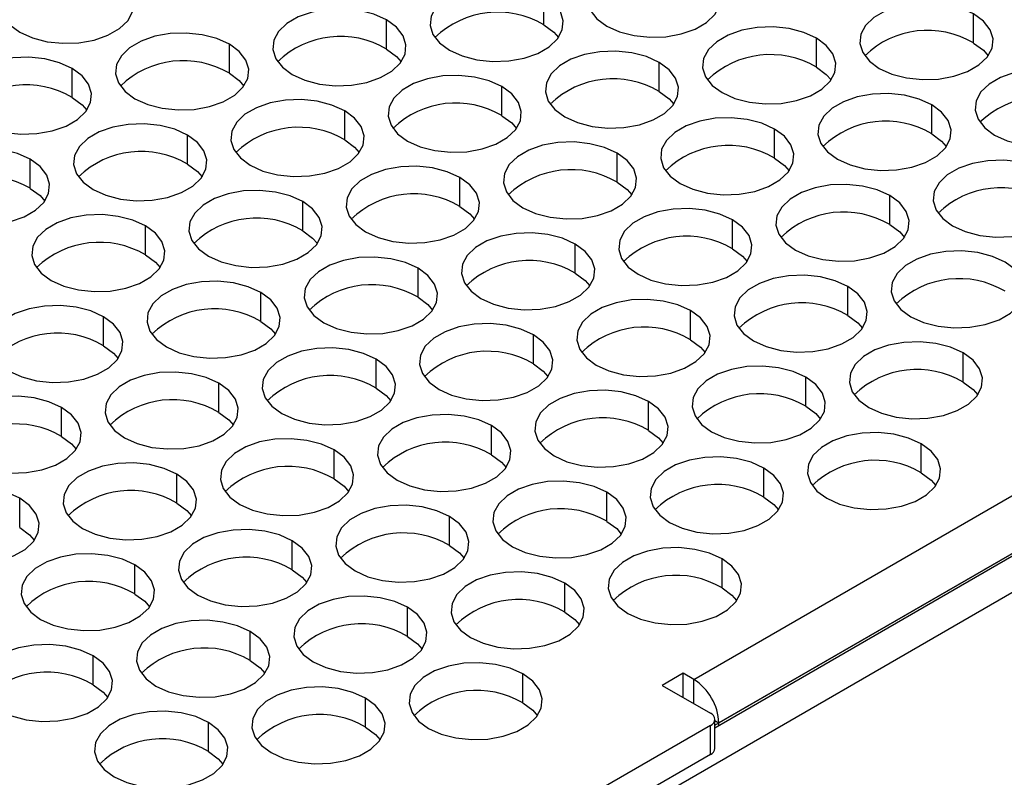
# Model space of a CAD drawing. Header units: millimetres. Extents: x 0 to 419, y 0 to 324.
# Tile 31 of 35: x 358 to 383, y 265 to 284. Entities that reach past the tile are written whole.
import ezdxf

# ---------------------------------------------------------------- set-up
doc = ezdxf.new("R2010")
doc.units = ezdxf.units.MM
doc.header["$LTSCALE"] = 1.5

msp = doc.modelspace()

# ---------------------------------------------------------------- linework, layer by layer
for p, q in [((375.413, 267.815), (405.588, 285.235)), ((371.621, 284.362), (371.621, 285.097)), ((367.643, 283.75), (367.643, 284.485)), ((382.492, 283.903), (382.492, 284.638)), ((351.123, 251.344), (407.657, 283.979)), ((375.947, 266.653), (406.225, 284.133)), ((375.947, 266.592), (406.225, 284.071)), ((406.225, 284.133), (376.049, 266.712)), ((378.515, 283.291), (378.515, 284.026)), ((363.666, 283.138), (363.666, 283.872)), ((359.688, 282.525), (359.688, 283.26)), ((374.538, 282.678), (374.538, 283.413)), ((370.56, 282.066), (370.56, 282.801)), ((366.583, 281.454), (366.583, 282.189)), ((381.432, 281.607), (381.432, 282.342)), ((377.454, 280.995), (377.454, 281.729)), ((362.605, 280.841), (362.605, 281.576)), ((358.628, 280.229), (358.628, 280.964)), ((373.477, 280.382), (373.477, 281.117)), ((369.499, 279.77), (369.499, 280.505)), ((380.371, 279.311), (380.371, 280.046)), ((365.522, 279.158), (365.522, 279.892)), ((361.544, 278.545), (361.544, 279.28)), ((376.394, 278.698), (376.394, 279.433)), ((372.416, 278.086), (372.416, 278.821)), ((368.439, 277.474), (368.439, 278.209)), ((379.311, 277.015), (379.311, 277.749)), ((364.461, 276.861), (364.461, 277.596)), ((360.484, 276.249), (360.484, 276.984)), ((375.333, 276.402), (375.333, 277.137)), ((371.356, 275.79), (371.356, 276.525)), ((382.227, 275.331), (382.227, 276.066)), ((367.378, 275.178), (367.378, 275.912)), ((363.401, 274.565), (363.401, 275.3)), ((378.25, 274.718), (378.25, 275.453)), ((374.272, 274.106), (374.272, 274.841)), ((359.423, 273.953), (359.423, 274.688)), ((370.295, 273.494), (370.295, 274.229)), ((381.167, 273.035), (381.167, 273.769)), ((366.317, 272.881), (366.317, 273.616)), ((362.34, 272.269), (362.34, 273.004)), ((377.189, 272.422), (377.189, 273.157)), ((373.212, 271.81), (373.212, 272.545)), ((358.362, 271.657), (358.362, 272.392)), ((369.234, 271.198), (369.234, 271.932)), ((365.257, 270.585), (365.257, 271.32)), ((376.129, 270.126), (376.129, 270.861)), ((361.279, 269.973), (361.279, 270.708)), ((372.151, 269.514), (372.151, 270.249)), ((368.174, 268.901), (368.174, 269.636)), ((364.196, 268.289), (364.196, 269.024)), ((360.219, 267.677), (360.219, 268.412)), ((371.09, 267.218), (371.09, 267.953)), ((375.147, 267.968), (374.617, 267.662)), ((375.413, 267.815), (375.147, 267.968)), ((375.147, 267.356), (375.147, 267.968)), ((375.413, 267.202), (375.413, 267.815)), ((374.617, 267.662), (375.837, 266.958)), ((367.113, 266.605), (367.113, 267.34)), ((375.947, 266.07), (375.947, 266.804)), ((375.947, 266.772), (376.049, 266.712)), ((375.837, 266.651), (361.677, 258.477)), ((363.135, 265.993), (363.135, 266.728)), ((375.837, 265.916), (375.837, 266.651)), ((376.049, 266.651), (376.049, 266.712)), ((375.837, 265.916), (361.677, 257.742))]:
    msp.add_line(p, q)
at = {"flags": 128}
for points in [[(375.598, 285.709), (375.278, 285.854), (374.907, 285.951), (374.507, 285.993), (374.101, 285.979), (373.712, 285.909), (373.364, 285.787), (373.077, 285.621), (372.866, 285.42), (372.745, 285.196), (372.721, 284.962), (372.794, 284.731), (372.961, 284.517), (373.212, 284.332)], [(360.749, 285.556), (360.429, 285.701), (360.058, 285.798), (359.658, 285.84), (359.252, 285.826), (358.863, 285.756), (358.515, 285.634), (358.227, 285.468), (358.017, 285.267), (357.896, 285.043), (357.871, 284.809), (357.945, 284.578), (358.112, 284.363), (358.362, 284.179)], [(373.212, 284.332), (373.532, 284.187), (373.903, 284.09), (374.303, 284.048), (374.709, 284.062), (375.098, 284.132), (375.446, 284.254), (375.733, 284.42), (375.944, 284.621), (376.065, 284.845), (376.089, 285.079), (376.016, 285.31), (375.849, 285.525), (375.598, 285.709)], [(358.362, 284.179), (358.683, 284.034), (359.054, 283.937), (359.454, 283.895), (359.86, 283.909), (360.248, 283.979), (360.596, 284.101), (360.884, 284.267), (361.095, 284.468), (361.216, 284.692), (361.24, 284.926), (361.167, 285.157), (361, 285.371), (360.749, 285.556)], [(371.621, 285.097), (371.3, 285.242), (370.93, 285.338), (370.529, 285.381), (370.123, 285.366), (369.735, 285.297), (369.387, 285.175), (369.099, 285.009), (368.889, 284.808), (368.768, 284.584), (368.743, 284.349), (368.816, 284.118), (368.983, 283.904), (369.234, 283.719)], [(369.234, 283.719), (369.554, 283.575), (369.925, 283.478), (370.326, 283.436), (370.732, 283.45), (371.12, 283.52), (371.468, 283.641), (371.756, 283.807), (371.966, 284.008), (372.087, 284.233), (372.112, 284.467), (372.039, 284.698), (371.872, 284.912), (371.621, 285.097)], [(367.643, 284.485), (367.323, 284.63), (366.952, 284.726), (366.552, 284.768), (366.146, 284.754), (365.757, 284.684), (365.409, 284.563), (365.122, 284.397), (364.911, 284.196), (364.79, 283.972), (364.766, 283.737), (364.839, 283.506), (365.006, 283.292), (365.257, 283.107)], [(382.492, 284.638), (382.172, 284.783), (381.801, 284.879), (381.401, 284.921), (380.995, 284.907), (380.607, 284.837), (380.259, 284.716), (379.971, 284.55), (379.76, 284.349), (379.639, 284.125), (379.615, 283.89), (379.688, 283.659), (379.855, 283.445), (380.106, 283.26)], [(365.257, 283.107), (365.577, 282.962), (365.948, 282.866), (366.348, 282.824), (366.754, 282.838), (367.143, 282.908), (367.491, 283.029), (367.778, 283.195), (367.989, 283.396), (368.11, 283.62), (368.134, 283.855), (368.061, 284.086), (367.894, 284.3), (367.643, 284.485)], [(380.106, 283.26), (380.426, 283.115), (380.797, 283.019), (381.197, 282.977), (381.603, 282.991), (381.992, 283.061), (382.34, 283.182), (382.628, 283.348), (382.838, 283.549), (382.959, 283.773), (382.984, 284.008), (382.91, 284.239), (382.743, 284.453), (382.492, 284.638)], [(371.621, 284.362), (371.872, 284.177), (371.99, 284.041)], [(378.515, 284.026), (378.195, 284.17), (377.824, 284.267), (377.424, 284.309), (377.018, 284.295), (376.629, 284.225), (376.281, 284.104), (375.993, 283.937), (375.783, 283.737), (375.662, 283.512), (375.637, 283.278), (375.711, 283.047), (375.878, 282.833), (376.129, 282.648)], [(363.666, 283.872), (363.346, 284.017), (362.975, 284.114), (362.574, 284.156), (362.168, 284.142), (361.78, 284.072), (361.432, 283.95), (361.144, 283.784), (360.934, 283.583), (360.813, 283.359), (360.788, 283.125), (360.861, 282.894), (361.028, 282.68), (361.279, 282.495)], [(376.129, 282.648), (376.449, 282.503), (376.82, 282.407), (377.22, 282.364), (377.626, 282.378), (378.014, 282.448), (378.362, 282.57), (378.65, 282.736), (378.861, 282.937), (378.982, 283.161), (379.006, 283.396), (378.933, 283.627), (378.766, 283.841), (378.515, 284.026)], [(361.279, 282.495), (361.6, 282.35), (361.97, 282.254), (362.371, 282.211), (362.777, 282.225), (363.165, 282.295), (363.513, 282.417), (363.801, 282.583), (364.011, 282.784), (364.132, 283.008), (364.157, 283.242), (364.084, 283.473), (363.917, 283.688), (363.666, 283.872)], [(367.643, 283.75), (367.894, 283.565), (368.013, 283.428)], [(374.538, 283.413), (374.217, 283.558), (373.846, 283.654), (373.446, 283.697), (373.04, 283.683), (372.652, 283.613), (372.304, 283.491), (372.016, 283.325), (371.805, 283.124), (371.684, 282.9), (371.66, 282.666), (371.733, 282.435), (371.9, 282.22), (372.151, 282.036)], [(382.492, 283.903), (382.743, 283.718), (382.862, 283.582)], [(359.688, 283.26), (359.368, 283.405), (358.997, 283.501), (358.597, 283.544), (358.191, 283.53), (357.802, 283.46), (357.454, 283.338), (357.167, 283.172), (356.956, 282.971), (356.835, 282.747), (356.811, 282.512), (356.884, 282.281), (357.051, 282.067), (357.302, 281.882)], [(357.302, 281.882), (357.622, 281.738), (357.993, 281.641), (358.393, 281.599), (358.799, 281.613), (359.188, 281.683), (359.536, 281.804), (359.823, 281.971), (360.034, 282.171), (360.155, 282.396), (360.179, 282.63), (360.106, 282.861), (359.939, 283.075), (359.688, 283.26)], [(372.151, 282.036), (372.471, 281.891), (372.842, 281.794), (373.242, 281.752), (373.648, 281.766), (374.037, 281.836), (374.385, 281.958), (374.673, 282.124), (374.883, 282.325), (375.004, 282.549), (375.029, 282.783), (374.955, 283.014), (374.788, 283.228), (374.538, 283.413)], [(378.515, 283.291), (378.766, 283.106), (378.885, 282.969)], [(385.409, 282.954), (385.089, 283.099), (384.718, 283.195), (384.318, 283.238), (383.912, 283.223), (383.523, 283.154), (383.175, 283.032), (382.888, 282.866), (382.677, 282.665), (382.556, 282.441), (382.532, 282.206), (382.605, 281.975), (382.772, 281.761), (383.023, 281.576)], [(363.666, 283.138), (363.917, 282.953), (364.035, 282.816)], [(370.56, 282.801), (370.24, 282.946), (369.869, 283.042), (369.469, 283.084), (369.063, 283.07), (368.674, 283), (368.326, 282.879), (368.038, 282.713), (367.828, 282.512), (367.707, 282.288), (367.682, 282.053), (367.756, 281.822), (367.923, 281.608), (368.174, 281.423)], [(383.023, 281.576), (383.343, 281.431), (383.714, 281.335), (384.114, 281.293), (384.52, 281.307), (384.909, 281.377), (385.257, 281.498), (385.544, 281.664), (385.755, 281.865), (385.876, 282.09), (385.9, 282.324), (385.827, 282.555), (385.66, 282.769), (385.409, 282.954)], [(368.174, 281.423), (368.494, 281.278), (368.865, 281.182), (369.265, 281.14), (369.671, 281.154), (370.059, 281.224), (370.408, 281.345), (370.695, 281.511), (370.906, 281.712), (371.027, 281.936), (371.051, 282.171), (370.978, 282.402), (370.811, 282.616), (370.56, 282.801)], [(359.688, 282.525), (359.939, 282.34), (360.058, 282.204)], [(366.583, 282.189), (366.262, 282.333), (365.891, 282.43), (365.491, 282.472), (365.085, 282.458), (364.697, 282.388), (364.349, 282.267), (364.061, 282.101), (363.851, 281.9), (363.729, 281.675), (363.705, 281.441), (363.778, 281.21), (363.945, 280.996), (364.196, 280.811)], [(374.538, 282.678), (374.788, 282.493), (374.907, 282.357)], [(381.432, 282.342), (381.112, 282.487), (380.741, 282.583), (380.34, 282.625), (379.934, 282.611), (379.546, 282.541), (379.198, 282.42), (378.91, 282.254), (378.7, 282.053), (378.579, 281.828), (378.554, 281.594), (378.627, 281.363), (378.794, 281.149), (379.045, 280.964)], [(364.196, 280.811), (364.516, 280.666), (364.887, 280.57), (365.287, 280.527), (365.694, 280.542), (366.082, 280.611), (366.43, 280.733), (366.718, 280.899), (366.928, 281.1), (367.049, 281.324), (367.074, 281.559), (367, 281.79), (366.833, 282.004), (366.583, 282.189)], [(379.045, 280.964), (379.366, 280.819), (379.737, 280.723), (380.137, 280.68), (380.543, 280.695), (380.931, 280.765), (381.279, 280.886), (381.567, 281.052), (381.777, 281.253), (381.898, 281.477), (381.923, 281.712), (381.85, 281.943), (381.683, 282.157), (381.432, 282.342)], [(370.56, 282.066), (370.811, 281.881), (370.93, 281.745)], [(377.454, 281.729), (377.134, 281.874), (376.763, 281.971), (376.363, 282.013), (375.957, 281.999), (375.569, 281.929), (375.22, 281.807), (374.933, 281.641), (374.722, 281.44), (374.601, 281.216), (374.577, 280.982), (374.65, 280.751), (374.817, 280.537), (375.068, 280.352)], [(362.605, 281.576), (362.285, 281.721), (361.914, 281.818), (361.514, 281.86), (361.108, 281.846), (360.719, 281.776), (360.371, 281.654), (360.083, 281.488), (359.873, 281.287), (359.752, 281.063), (359.727, 280.829), (359.801, 280.598), (359.968, 280.383), (360.219, 280.199)], [(375.068, 280.352), (375.388, 280.207), (375.759, 280.11), (376.159, 280.068), (376.565, 280.082), (376.954, 280.152), (377.302, 280.274), (377.589, 280.44), (377.8, 280.641), (377.921, 280.865), (377.946, 281.099), (377.872, 281.33), (377.705, 281.545), (377.454, 281.729)], [(360.219, 280.199), (360.539, 280.054), (360.91, 279.957), (361.31, 279.915), (361.716, 279.929), (362.104, 279.999), (362.453, 280.121), (362.74, 280.287), (362.951, 280.488), (363.072, 280.712), (363.096, 280.946), (363.023, 281.177), (362.856, 281.391), (362.605, 281.576)], [(366.583, 281.454), (366.833, 281.269), (366.952, 281.132)], [(381.432, 281.607), (381.683, 281.422), (381.801, 281.285)], [(358.628, 280.964), (358.307, 281.109), (357.936, 281.205), (357.536, 281.248), (357.13, 281.233), (356.742, 281.164), (356.394, 281.042), (356.106, 280.876), (355.896, 280.675), (355.775, 280.451), (355.75, 280.216), (355.823, 279.985), (355.99, 279.771), (356.241, 279.586)], [(373.477, 281.117), (373.157, 281.262), (372.786, 281.358), (372.386, 281.401), (371.979, 281.386), (371.591, 281.317), (371.243, 281.195), (370.955, 281.029), (370.745, 280.828), (370.624, 280.604), (370.599, 280.369), (370.673, 280.138), (370.839, 279.924), (371.09, 279.739)], [(356.241, 279.586), (356.561, 279.441), (356.932, 279.345), (357.332, 279.303), (357.739, 279.317), (358.127, 279.387), (358.475, 279.508), (358.763, 279.674), (358.973, 279.875), (359.094, 280.1), (359.119, 280.334), (359.045, 280.565), (358.879, 280.779), (358.628, 280.964)], [(371.09, 279.739), (371.411, 279.595), (371.782, 279.498), (372.182, 279.456), (372.588, 279.47), (372.976, 279.54), (373.324, 279.661), (373.612, 279.827), (373.822, 280.028), (373.943, 280.253), (373.968, 280.487), (373.895, 280.718), (373.728, 280.932), (373.477, 281.117)], [(377.454, 280.995), (377.705, 280.81), (377.824, 280.673)], [(384.349, 280.658), (384.028, 280.803), (383.657, 280.899), (383.257, 280.941), (382.851, 280.927), (382.463, 280.857), (382.115, 280.736), (381.827, 280.57), (381.617, 280.369), (381.496, 280.145), (381.471, 279.91), (381.544, 279.679), (381.711, 279.465), (381.962, 279.28)], [(362.605, 280.841), (362.856, 280.657), (362.975, 280.52)], [(369.499, 280.505), (369.179, 280.65), (368.808, 280.746), (368.408, 280.788), (368.002, 280.774), (367.614, 280.704), (367.265, 280.583), (366.978, 280.417), (366.767, 280.216), (366.646, 279.992), (366.622, 279.757), (366.695, 279.526), (366.862, 279.312), (367.113, 279.127)], [(367.113, 279.127), (367.433, 278.982), (367.804, 278.886), (368.204, 278.844), (368.61, 278.858), (368.999, 278.928), (369.347, 279.049), (369.635, 279.215), (369.845, 279.416), (369.966, 279.64), (369.991, 279.875), (369.917, 280.106), (369.75, 280.32), (369.499, 280.505)], [(381.962, 279.28), (382.282, 279.135), (382.653, 279.039), (383.054, 278.997), (383.46, 279.011), (383.848, 279.081), (384.196, 279.202), (384.484, 279.368), (384.694, 279.569), (384.815, 279.793), (384.84, 280.028), (384.766, 280.259), (384.6, 280.473), (384.349, 280.658)], [(358.628, 280.229), (358.879, 280.044), (358.997, 279.908)], [(373.477, 280.382), (373.728, 280.197), (373.846, 280.061)], [(380.371, 280.046), (380.051, 280.19), (379.68, 280.287), (379.28, 280.329), (378.874, 280.315), (378.485, 280.245), (378.137, 280.124), (377.85, 279.957), (377.639, 279.757), (377.518, 279.532), (377.493, 279.298), (377.567, 279.067), (377.734, 278.853), (377.985, 278.668)], [(365.522, 279.892), (365.202, 280.037), (364.831, 280.134), (364.431, 280.176), (364.024, 280.162), (363.636, 280.092), (363.288, 279.97), (363, 279.804), (362.79, 279.603), (362.669, 279.379), (362.644, 279.145), (362.718, 278.914), (362.885, 278.7), (363.135, 278.515)], [(377.985, 278.668), (378.305, 278.523), (378.676, 278.427), (379.076, 278.384), (379.482, 278.398), (379.87, 278.468), (380.219, 278.59), (380.506, 278.756), (380.717, 278.957), (380.838, 279.181), (380.862, 279.416), (380.789, 279.647), (380.622, 279.861), (380.371, 280.046)], [(363.135, 278.515), (363.456, 278.37), (363.827, 278.274), (364.227, 278.231), (364.633, 278.245), (365.021, 278.315), (365.369, 278.437), (365.657, 278.603), (365.868, 278.804), (365.989, 279.028), (366.013, 279.262), (365.94, 279.493), (365.773, 279.708), (365.522, 279.892)], [(369.499, 279.77), (369.75, 279.585), (369.869, 279.448)], [(376.394, 279.433), (376.073, 279.578), (375.702, 279.674), (375.302, 279.717), (374.896, 279.703), (374.508, 279.633), (374.16, 279.511), (373.872, 279.345), (373.662, 279.144), (373.541, 278.92), (373.516, 278.686), (373.589, 278.455), (373.756, 278.24), (374.007, 278.056)], [(361.544, 279.28), (361.224, 279.425), (360.853, 279.521), (360.453, 279.564), (360.047, 279.55), (359.659, 279.48), (359.31, 279.358), (359.023, 279.192), (358.812, 278.991), (358.691, 278.767), (358.667, 278.532), (358.74, 278.301), (358.907, 278.087), (359.158, 277.902)], [(359.158, 277.902), (359.478, 277.758), (359.849, 277.661), (360.249, 277.619), (360.655, 277.633), (361.044, 277.703), (361.392, 277.824), (361.68, 277.991), (361.89, 278.192), (362.011, 278.416), (362.036, 278.65), (361.962, 278.881), (361.795, 279.095), (361.544, 279.28)], [(374.007, 278.056), (374.327, 277.911), (374.698, 277.814), (375.099, 277.772), (375.505, 277.786), (375.893, 277.856), (376.241, 277.978), (376.529, 278.144), (376.739, 278.345), (376.86, 278.569), (376.885, 278.803), (376.812, 279.034), (376.645, 279.248), (376.394, 279.433)], [(380.371, 279.311), (380.622, 279.126), (380.741, 278.989)], [(365.522, 279.158), (365.773, 278.973), (365.892, 278.836)], [(372.416, 278.821), (372.096, 278.966), (371.725, 279.062), (371.325, 279.104), (370.919, 279.09), (370.53, 279.02), (370.182, 278.899), (369.895, 278.733), (369.684, 278.532), (369.563, 278.308), (369.539, 278.073), (369.612, 277.842), (369.779, 277.628), (370.03, 277.443)], [(370.03, 277.443), (370.35, 277.298), (370.721, 277.202), (371.121, 277.16), (371.527, 277.174), (371.916, 277.244), (372.264, 277.365), (372.551, 277.531), (372.762, 277.732), (372.883, 277.956), (372.907, 278.191), (372.834, 278.422), (372.667, 278.636), (372.416, 278.821)], [(376.394, 278.698), (376.645, 278.513), (376.763, 278.377)], [(361.544, 278.545), (361.795, 278.36), (361.914, 278.224)], [(368.439, 278.209), (368.119, 278.353), (367.748, 278.45), (367.347, 278.492), (366.941, 278.478), (366.553, 278.408), (366.205, 278.287), (365.917, 278.121), (365.707, 277.92), (365.586, 277.695), (365.561, 277.461), (365.634, 277.23), (365.801, 277.016), (366.052, 276.831)], [(383.288, 278.362), (382.968, 278.507), (382.597, 278.603), (382.197, 278.645), (381.791, 278.631), (381.402, 278.561), (381.054, 278.44), (380.766, 278.274), (380.556, 278.073), (380.435, 277.848), (380.41, 277.614), (380.484, 277.383), (380.651, 277.169), (380.901, 276.984)], [(366.052, 276.831), (366.372, 276.686), (366.743, 276.59), (367.144, 276.547), (367.55, 276.562), (367.938, 276.631), (368.286, 276.753), (368.574, 276.919), (368.784, 277.12), (368.905, 277.344), (368.93, 277.579), (368.857, 277.81), (368.69, 278.024), (368.439, 278.209)], [(380.901, 276.984), (381.222, 276.839), (381.593, 276.743), (381.993, 276.7), (382.399, 276.715), (382.787, 276.785), (383.135, 276.906), (383.423, 277.072), (383.634, 277.273), (383.755, 277.497), (383.779, 277.732), (383.706, 277.963), (383.539, 278.177), (383.288, 278.362)], [(372.416, 278.086), (372.667, 277.901), (372.786, 277.765)], [(379.311, 277.749), (378.99, 277.894), (378.619, 277.991), (378.219, 278.033), (377.813, 278.019), (377.425, 277.949), (377.077, 277.827), (376.789, 277.661), (376.578, 277.46), (376.457, 277.236), (376.433, 277.002), (376.506, 276.771), (376.673, 276.557), (376.924, 276.372)], [(364.461, 277.596), (364.141, 277.741), (363.77, 277.838), (363.37, 277.88), (362.964, 277.866), (362.575, 277.796), (362.227, 277.674), (361.94, 277.508), (361.729, 277.307), (361.608, 277.083), (361.584, 276.849), (361.657, 276.618), (361.824, 276.404), (362.075, 276.219)], [(376.924, 276.372), (377.244, 276.227), (377.615, 276.13), (378.015, 276.088), (378.421, 276.102), (378.81, 276.172), (379.158, 276.294), (379.446, 276.46), (379.656, 276.661), (379.777, 276.885), (379.802, 277.119), (379.728, 277.35), (379.561, 277.565), (379.311, 277.749)], [(362.075, 276.219), (362.395, 276.074), (362.766, 275.977), (363.166, 275.935), (363.572, 275.949), (363.961, 276.019), (364.309, 276.141), (364.596, 276.307), (364.807, 276.508), (364.928, 276.732), (364.952, 276.966), (364.879, 277.197), (364.712, 277.411), (364.461, 277.596)], [(368.439, 277.474), (368.69, 277.289), (368.808, 277.152)], [(360.484, 276.984), (360.164, 277.129), (359.793, 277.225), (359.392, 277.268), (358.986, 277.253), (358.598, 277.184), (358.25, 277.062), (357.962, 276.896), (357.752, 276.695), (357.631, 276.471), (357.606, 276.236), (357.679, 276.005), (357.846, 275.791), (358.097, 275.606)], [(375.333, 277.137), (375.013, 277.282), (374.642, 277.378), (374.242, 277.421), (373.836, 277.406), (373.447, 277.337), (373.099, 277.215), (372.811, 277.049), (372.601, 276.848), (372.48, 276.624), (372.455, 276.389), (372.529, 276.158), (372.696, 275.944), (372.947, 275.759)], [(358.097, 275.606), (358.418, 275.461), (358.789, 275.365), (359.189, 275.323), (359.595, 275.337), (359.983, 275.407), (360.331, 275.528), (360.619, 275.694), (360.829, 275.895), (360.95, 276.12), (360.975, 276.354), (360.902, 276.585), (360.735, 276.799), (360.484, 276.984)], [(372.947, 275.759), (373.267, 275.615), (373.638, 275.518), (374.038, 275.476), (374.444, 275.49), (374.832, 275.56), (375.18, 275.681), (375.468, 275.847), (375.679, 276.048), (375.8, 276.273), (375.824, 276.507), (375.751, 276.738), (375.584, 276.952), (375.333, 277.137)], [(379.311, 277.015), (379.561, 276.83), (379.68, 276.693)], [(364.461, 276.861), (364.712, 276.677), (364.831, 276.54)], [(371.356, 276.525), (371.035, 276.67), (370.664, 276.766), (370.264, 276.808), (369.858, 276.794), (369.47, 276.724), (369.122, 276.603), (368.834, 276.437), (368.623, 276.236), (368.502, 276.012), (368.478, 275.777), (368.551, 275.546), (368.718, 275.332), (368.969, 275.147)], [(368.969, 275.147), (369.289, 275.002), (369.66, 274.906), (370.06, 274.864), (370.466, 274.878), (370.855, 274.948), (371.203, 275.069), (371.491, 275.235), (371.701, 275.436), (371.822, 275.66), (371.847, 275.895), (371.773, 276.126), (371.606, 276.34), (371.356, 276.525)], [(360.484, 276.249), (360.735, 276.064), (360.853, 275.928)], [(375.333, 276.402), (375.584, 276.217), (375.703, 276.081)], [(382.227, 276.066), (381.907, 276.21), (381.536, 276.307), (381.136, 276.349), (380.73, 276.335), (380.342, 276.265), (379.993, 276.144), (379.706, 275.978), (379.495, 275.777), (379.374, 275.552), (379.35, 275.318), (379.423, 275.087), (379.59, 274.873), (379.841, 274.688)], [(367.378, 275.912), (367.058, 276.057), (366.687, 276.154), (366.287, 276.196), (365.881, 276.182), (365.492, 276.112), (365.144, 275.99), (364.856, 275.824), (364.646, 275.623), (364.525, 275.399), (364.5, 275.165), (364.574, 274.934), (364.741, 274.72), (364.992, 274.535)], [(379.841, 274.688), (380.161, 274.543), (380.532, 274.447), (380.932, 274.404), (381.338, 274.418), (381.727, 274.488), (382.075, 274.61), (382.362, 274.776), (382.573, 274.977), (382.694, 275.201), (382.718, 275.436), (382.645, 275.667), (382.478, 275.881), (382.227, 276.066)], [(364.992, 274.535), (365.312, 274.39), (365.683, 274.294), (366.083, 274.251), (366.489, 274.265), (366.877, 274.335), (367.226, 274.457), (367.513, 274.623), (367.724, 274.824), (367.845, 275.048), (367.869, 275.282), (367.796, 275.513), (367.629, 275.728), (367.378, 275.912)], [(371.356, 275.79), (371.606, 275.605), (371.725, 275.468)], [(378.25, 275.453), (377.93, 275.598), (377.559, 275.694), (377.158, 275.737), (376.752, 275.723), (376.364, 275.653), (376.016, 275.531), (375.728, 275.365), (375.518, 275.164), (375.397, 274.94), (375.372, 274.706), (375.446, 274.475), (375.612, 274.26), (375.863, 274.076)], [(363.401, 275.3), (363.08, 275.445), (362.709, 275.541), (362.309, 275.584), (361.903, 275.57), (361.515, 275.5), (361.167, 275.378), (360.879, 275.212), (360.669, 275.011), (360.547, 274.787), (360.523, 274.553), (360.596, 274.322), (360.763, 274.107), (361.014, 273.922)], [(361.014, 273.922), (361.334, 273.778), (361.705, 273.681), (362.105, 273.639), (362.512, 273.653), (362.9, 273.723), (363.248, 273.844), (363.536, 274.011), (363.746, 274.212), (363.867, 274.436), (363.892, 274.67), (363.818, 274.901), (363.651, 275.115), (363.401, 275.3)], [(375.863, 274.076), (376.184, 273.931), (376.555, 273.834), (376.955, 273.792), (377.361, 273.806), (377.749, 273.876), (378.097, 273.998), (378.385, 274.164), (378.595, 274.365), (378.716, 274.589), (378.741, 274.823), (378.668, 275.054), (378.501, 275.268), (378.25, 275.453)], [(382.227, 275.331), (382.478, 275.146), (382.597, 275.009)], [(359.423, 274.688), (359.103, 274.833), (358.732, 274.929), (358.332, 274.971), (357.926, 274.957), (357.537, 274.887), (357.189, 274.766), (356.902, 274.6), (356.691, 274.399), (356.57, 274.175), (356.545, 273.94), (356.619, 273.709), (356.786, 273.495), (357.037, 273.31)], [(367.378, 275.178), (367.629, 274.993), (367.748, 274.856)], [(374.272, 274.841), (373.952, 274.986), (373.581, 275.082), (373.181, 275.124), (372.775, 275.11), (372.387, 275.04), (372.038, 274.919), (371.751, 274.753), (371.54, 274.552), (371.419, 274.328), (371.395, 274.093), (371.468, 273.862), (371.635, 273.648), (371.886, 273.463)], [(371.886, 273.463), (372.206, 273.318), (372.577, 273.222), (372.977, 273.18), (373.383, 273.194), (373.772, 273.264), (374.12, 273.385), (374.407, 273.551), (374.618, 273.752), (374.739, 273.977), (374.764, 274.211), (374.69, 274.442), (374.523, 274.656), (374.272, 274.841)], [(378.25, 274.718), (378.501, 274.533), (378.619, 274.397)], [(357.037, 273.31), (357.357, 273.165), (357.728, 273.069), (358.128, 273.027), (358.534, 273.041), (358.922, 273.111), (359.271, 273.232), (359.558, 273.398), (359.769, 273.599), (359.89, 273.823), (359.914, 274.058), (359.841, 274.289), (359.674, 274.503), (359.423, 274.688)], [(363.401, 274.565), (363.651, 274.38), (363.77, 274.244)], [(370.295, 274.229), (369.975, 274.373), (369.604, 274.47), (369.204, 274.512), (368.797, 274.498), (368.409, 274.428), (368.061, 274.307), (367.773, 274.141), (367.563, 273.94), (367.442, 273.715), (367.417, 273.481), (367.491, 273.25), (367.658, 273.036), (367.908, 272.851)], [(367.908, 272.851), (368.229, 272.706), (368.6, 272.61), (369, 272.567), (369.406, 272.582), (369.794, 272.651), (370.142, 272.773), (370.43, 272.939), (370.64, 273.14), (370.762, 273.364), (370.786, 273.599), (370.713, 273.83), (370.546, 274.044), (370.295, 274.229)], [(374.272, 274.106), (374.523, 273.921), (374.642, 273.785)], [(381.167, 273.769), (380.846, 273.914), (380.475, 274.011), (380.075, 274.053), (379.669, 274.039), (379.281, 273.969), (378.933, 273.847), (378.645, 273.681), (378.435, 273.48), (378.314, 273.256), (378.289, 273.022), (378.362, 272.791), (378.529, 272.577), (378.78, 272.392)], [(359.423, 273.953), (359.674, 273.768), (359.793, 273.632)], [(366.317, 273.616), (365.997, 273.761), (365.626, 273.858), (365.226, 273.9), (364.82, 273.886), (364.432, 273.816), (364.083, 273.694), (363.796, 273.528), (363.585, 273.327), (363.464, 273.103), (363.44, 272.869), (363.513, 272.638), (363.68, 272.424), (363.931, 272.239)], [(378.78, 272.392), (379.1, 272.247), (379.471, 272.151), (379.872, 272.108), (380.278, 272.122), (380.666, 272.192), (381.014, 272.314), (381.302, 272.48), (381.512, 272.681), (381.633, 272.905), (381.658, 273.139), (381.585, 273.37), (381.418, 273.585), (381.167, 273.769)], [(363.931, 272.239), (364.251, 272.094), (364.622, 271.997), (365.022, 271.955), (365.428, 271.969), (365.817, 272.039), (366.165, 272.161), (366.453, 272.327), (366.663, 272.528), (366.784, 272.752), (366.809, 272.986), (366.735, 273.217), (366.568, 273.431), (366.317, 273.616)], [(370.295, 273.494), (370.546, 273.309), (370.665, 273.172)], [(362.34, 273.004), (362.02, 273.149), (361.649, 273.245), (361.249, 273.288), (360.843, 273.273), (360.454, 273.204), (360.106, 273.082), (359.818, 272.916), (359.608, 272.715), (359.487, 272.491), (359.462, 272.256), (359.536, 272.025), (359.703, 271.811), (359.953, 271.626)], [(377.189, 273.157), (376.869, 273.302), (376.498, 273.398), (376.098, 273.441), (375.692, 273.426), (375.303, 273.357), (374.955, 273.235), (374.668, 273.069), (374.457, 272.868), (374.336, 272.644), (374.312, 272.409), (374.385, 272.178), (374.552, 271.964), (374.803, 271.779)], [(359.953, 271.626), (360.274, 271.482), (360.645, 271.385), (361.045, 271.343), (361.451, 271.357), (361.839, 271.427), (362.187, 271.548), (362.475, 271.714), (362.686, 271.915), (362.807, 272.14), (362.831, 272.374), (362.758, 272.605), (362.591, 272.819), (362.34, 273.004)], [(374.803, 271.779), (375.123, 271.635), (375.494, 271.538), (375.894, 271.496), (376.3, 271.51), (376.689, 271.58), (377.037, 271.701), (377.324, 271.867), (377.535, 272.068), (377.656, 272.293), (377.68, 272.527), (377.607, 272.758), (377.44, 272.972), (377.189, 273.157)], [(381.167, 273.035), (381.418, 272.85), (381.536, 272.713)], [(366.317, 272.881), (366.568, 272.697), (366.687, 272.56)], [(373.212, 272.545), (372.891, 272.69), (372.521, 272.786), (372.12, 272.828), (371.714, 272.814), (371.326, 272.744), (370.978, 272.623), (370.69, 272.457), (370.48, 272.256), (370.359, 272.032), (370.334, 271.797), (370.407, 271.566), (370.574, 271.352), (370.825, 271.167)], [(358.362, 272.392), (358.042, 272.537), (357.671, 272.633), (357.271, 272.675), (356.865, 272.661), (356.477, 272.591), (356.129, 272.47), (355.841, 272.304), (355.63, 272.103), (355.509, 271.878), (355.485, 271.644), (355.558, 271.413), (355.725, 271.199), (355.976, 271.014)], [(370.825, 271.167), (371.145, 271.022), (371.516, 270.926), (371.917, 270.884), (372.323, 270.898), (372.711, 270.968), (373.059, 271.089), (373.347, 271.255), (373.557, 271.456), (373.678, 271.68), (373.703, 271.915), (373.63, 272.146), (373.463, 272.36), (373.212, 272.545)], [(355.976, 271.014), (356.296, 270.869), (356.667, 270.773), (357.067, 270.73), (357.473, 270.745), (357.862, 270.815), (358.21, 270.936), (358.498, 271.102), (358.708, 271.303), (358.829, 271.527), (358.854, 271.762), (358.78, 271.993), (358.613, 272.207), (358.362, 272.392)], [(362.34, 272.269), (362.591, 272.084), (362.71, 271.948)], [(377.189, 272.422), (377.44, 272.237), (377.559, 272.101)], [(369.234, 271.932), (368.914, 272.077), (368.543, 272.174), (368.143, 272.216), (367.737, 272.202), (367.348, 272.132), (367, 272.01), (366.713, 271.844), (366.502, 271.643), (366.381, 271.419), (366.357, 271.185), (366.43, 270.954), (366.597, 270.74), (366.848, 270.555)], [(366.848, 270.555), (367.168, 270.41), (367.539, 270.314), (367.939, 270.271), (368.345, 270.285), (368.734, 270.355), (369.082, 270.477), (369.369, 270.643), (369.58, 270.844), (369.701, 271.068), (369.725, 271.302), (369.652, 271.533), (369.485, 271.748), (369.234, 271.932)], [(373.212, 271.81), (373.463, 271.625), (373.581, 271.489)], [(358.362, 271.657), (358.613, 271.472), (358.732, 271.335)], [(365.257, 271.32), (364.937, 271.465), (364.566, 271.561), (364.165, 271.604), (363.759, 271.59), (363.371, 271.52), (363.023, 271.398), (362.735, 271.232), (362.525, 271.031), (362.404, 270.807), (362.379, 270.573), (362.452, 270.342), (362.619, 270.127), (362.87, 269.942)], [(362.87, 269.942), (363.191, 269.798), (363.561, 269.701), (363.962, 269.659), (364.368, 269.673), (364.756, 269.743), (365.104, 269.864), (365.392, 270.031), (365.602, 270.232), (365.723, 270.456), (365.748, 270.69), (365.675, 270.921), (365.508, 271.135), (365.257, 271.32)], [(361.279, 270.708), (360.959, 270.853), (360.588, 270.949), (360.188, 270.991), (359.782, 270.977), (359.393, 270.907), (359.045, 270.786), (358.758, 270.62), (358.547, 270.419), (358.426, 270.195), (358.402, 269.96), (358.475, 269.729), (358.642, 269.515), (358.893, 269.33)], [(369.234, 271.198), (369.485, 271.013), (369.604, 270.876)], [(376.129, 270.861), (375.808, 271.006), (375.437, 271.102), (375.037, 271.145), (374.631, 271.13), (374.243, 271.06), (373.895, 270.939), (373.607, 270.773), (373.396, 270.572), (373.275, 270.348), (373.251, 270.113), (373.324, 269.882), (373.491, 269.668), (373.742, 269.483)], [(373.742, 269.483), (374.062, 269.338), (374.433, 269.242), (374.833, 269.2), (375.239, 269.214), (375.628, 269.284), (375.976, 269.405), (376.264, 269.571), (376.474, 269.772), (376.595, 269.997), (376.62, 270.231), (376.546, 270.462), (376.379, 270.676), (376.129, 270.861)], [(358.893, 269.33), (359.213, 269.185), (359.584, 269.089), (359.984, 269.047), (360.39, 269.061), (360.779, 269.131), (361.127, 269.252), (361.414, 269.418), (361.625, 269.619), (361.746, 269.843), (361.77, 270.078), (361.697, 270.309), (361.53, 270.523), (361.279, 270.708)], [(365.257, 270.585), (365.508, 270.4), (365.626, 270.264)], [(372.151, 270.249), (371.831, 270.393), (371.46, 270.49), (371.06, 270.532), (370.654, 270.518), (370.265, 270.448), (369.917, 270.327), (369.629, 270.161), (369.419, 269.96), (369.298, 269.735), (369.273, 269.501), (369.347, 269.27), (369.514, 269.056), (369.765, 268.871)], [(369.765, 268.871), (370.085, 268.726), (370.456, 268.63), (370.856, 268.587), (371.262, 268.602), (371.65, 268.671), (371.999, 268.793), (372.286, 268.959), (372.497, 269.16), (372.618, 269.384), (372.642, 269.619), (372.569, 269.85), (372.402, 270.064), (372.151, 270.249)], [(376.129, 270.126), (376.379, 269.941), (376.498, 269.805)], [(361.279, 269.973), (361.53, 269.788), (361.649, 269.652)], [(368.174, 269.636), (367.853, 269.781), (367.482, 269.878), (367.082, 269.92), (366.676, 269.906), (366.288, 269.836), (365.94, 269.714), (365.652, 269.548), (365.441, 269.347), (365.32, 269.123), (365.296, 268.889), (365.369, 268.658), (365.536, 268.444), (365.787, 268.259)], [(365.787, 268.259), (366.107, 268.114), (366.478, 268.017), (366.878, 267.975), (367.285, 267.989), (367.673, 268.059), (368.021, 268.181), (368.309, 268.347), (368.519, 268.548), (368.64, 268.772), (368.665, 269.006), (368.591, 269.237), (368.424, 269.451), (368.174, 269.636)], [(372.151, 269.514), (372.402, 269.329), (372.521, 269.192)], [(364.196, 269.024), (363.876, 269.169), (363.505, 269.265), (363.105, 269.308), (362.699, 269.293), (362.31, 269.224), (361.962, 269.102), (361.674, 268.936), (361.464, 268.735), (361.343, 268.511), (361.318, 268.276), (361.392, 268.045), (361.559, 267.831), (361.81, 267.646)], [(361.81, 267.646), (362.13, 267.502), (362.501, 267.405), (362.901, 267.363), (363.307, 267.377), (363.695, 267.447), (364.044, 267.568), (364.331, 267.734), (364.542, 267.935), (364.663, 268.16), (364.687, 268.394), (364.614, 268.625), (364.447, 268.839), (364.196, 269.024)], [(368.174, 268.901), (368.424, 268.717), (368.543, 268.58)], [(360.219, 268.412), (359.898, 268.557), (359.527, 268.653), (359.127, 268.695), (358.721, 268.681), (358.333, 268.611), (357.985, 268.49), (357.697, 268.324), (357.487, 268.123), (357.366, 267.898), (357.341, 267.664), (357.414, 267.433), (357.581, 267.219), (357.832, 267.034)], [(357.832, 267.034), (358.152, 266.889), (358.523, 266.793), (358.923, 266.75), (359.33, 266.765), (359.718, 266.835), (360.066, 266.956), (360.354, 267.122), (360.564, 267.323), (360.685, 267.547), (360.71, 267.782), (360.636, 268.013), (360.47, 268.227), (360.219, 268.412)], [(364.196, 268.289), (364.447, 268.104), (364.566, 267.968)], [(371.09, 267.953), (370.77, 268.097), (370.399, 268.194), (369.999, 268.236), (369.593, 268.222), (369.205, 268.152), (368.856, 268.031), (368.569, 267.864), (368.358, 267.663), (368.237, 267.439), (368.213, 267.205), (368.286, 266.974), (368.453, 266.76), (368.704, 266.575)], [(368.704, 266.575), (369.024, 266.43), (369.395, 266.334), (369.795, 266.291), (370.201, 266.305), (370.59, 266.375), (370.938, 266.497), (371.226, 266.663), (371.436, 266.864), (371.557, 267.088), (371.582, 267.322), (371.508, 267.553), (371.341, 267.768), (371.09, 267.953)], [(360.219, 267.677), (360.47, 267.492), (360.588, 267.355)], [(367.113, 267.34), (366.793, 267.485), (366.422, 267.581), (366.022, 267.624), (365.615, 267.61), (365.227, 267.54), (364.879, 267.418), (364.591, 267.252), (364.381, 267.051), (364.26, 266.827), (364.235, 266.593), (364.309, 266.362), (364.476, 266.147), (364.726, 265.963)], [(364.726, 265.963), (365.047, 265.818), (365.418, 265.721), (365.818, 265.679), (366.224, 265.693), (366.612, 265.763), (366.96, 265.884), (367.248, 266.051), (367.458, 266.252), (367.58, 266.476), (367.604, 266.71), (367.531, 266.941), (367.364, 267.155), (367.113, 267.34)], [(363.135, 266.728), (362.815, 266.873), (362.444, 266.969), (362.044, 267.011), (361.638, 266.997), (361.25, 266.927), (360.901, 266.806), (360.614, 266.64), (360.403, 266.439), (360.282, 266.215), (360.258, 265.98), (360.331, 265.749), (360.498, 265.535), (360.749, 265.35)], [(371.09, 267.218), (371.341, 267.033), (371.46, 266.896)], [(360.749, 265.35), (361.069, 265.205), (361.44, 265.109), (361.84, 265.067), (362.246, 265.081), (362.635, 265.151), (362.983, 265.272), (363.271, 265.438), (363.481, 265.639), (363.602, 265.863), (363.627, 266.098), (363.553, 266.329), (363.386, 266.543), (363.135, 266.728)], [(367.113, 266.605), (367.364, 266.42), (367.483, 266.284)], [(363.135, 265.993), (363.386, 265.808), (363.505, 265.672)]]:
    msp.add_lwpolyline(points, dxfattribs=at)
for centre, radius, start, end in [((370.454, 282.39), 2.292, 59.3926, 133.9104), ((381.326, 281.931), 2.292, 59.3926, 133.9104), ((366.476, 281.778), 2.292, 59.3926, 133.9104), ((362.499, 281.165), 2.292, 59.3926, 133.9104), ((377.348, 281.318), 2.292, 59.3926, 133.9104), ((373.371, 280.706), 2.292, 59.3926, 133.9104), ((358.522, 280.553), 2.292, 59.3926, 133.9104), ((384.243, 280.247), 2.292, 59.3926, 133.9104), ((369.393, 280.094), 2.292, 59.3926, 133.9104), ((365.416, 279.481), 2.292, 59.3926, 133.9104), ((380.265, 279.634), 2.292, 59.3926, 133.9104), ((376.288, 279.022), 2.292, 59.3926, 133.9104), ((361.438, 278.869), 2.292, 59.3926, 133.9104), ((372.31, 278.41), 2.292, 59.3926, 133.9104), ((357.461, 278.257), 2.292, 59.3926, 133.9104), ((383.182, 277.951), 2.292, 59.3926, 133.9104), ((368.333, 277.798), 2.292, 59.3926, 133.9104), ((364.355, 277.185), 2.292, 59.3926, 133.9104), ((379.204, 277.338), 2.292, 59.3926, 133.9104), ((375.227, 276.726), 2.292, 59.3926, 133.9104), ((360.378, 276.573), 2.292, 59.3926, 133.9104), ((371.249, 276.114), 2.292, 59.3926, 133.9104), ((367.272, 275.501), 2.292, 59.3926, 133.9104), ((382.121, 275.654), 2.292, 59.3926, 133.9104), ((378.144, 275.042), 2.292, 59.3926, 133.9104), ((363.294, 274.889), 2.292, 59.3926, 133.9104), ((374.166, 274.43), 2.292, 59.3926, 133.9104), ((359.317, 274.277), 2.292, 59.3926, 133.9104), ((370.189, 273.818), 2.292, 59.3926, 133.9104), ((366.211, 273.205), 2.292, 59.3926, 133.9104), ((381.061, 273.358), 2.292, 59.3926, 133.9104), ((377.083, 272.746), 2.292, 59.3926, 133.9104), ((362.234, 272.593), 2.292, 59.3926, 133.9104), ((358.256, 271.981), 2.292, 59.3926, 133.9104), ((373.106, 272.134), 2.292, 59.3926, 133.9104), ((369.128, 271.521), 2.292, 59.3926, 133.9104), ((380, 271.062), 2.292, 59.3926, 133.9104), ((365.151, 270.909), 2.292, 59.3926, 133.9104), ((376.022, 270.45), 2.292, 59.3926, 133.9104), ((361.173, 270.297), 2.292, 59.3926, 133.9104), ((372.045, 269.838), 2.292, 59.3926, 133.9104), ((368.067, 269.225), 2.292, 59.3926, 133.9104), ((364.09, 268.613), 2.292, 59.3926, 133.9104), ((360.112, 268.001), 2.292, 59.3926, 133.9104), ((374.962, 268.154), 2.292, 59.3926, 133.9104), ((370.984, 267.541), 2.292, 59.3926, 133.9104), ((367.007, 266.929), 2.292, 59.3926, 133.9104), ((363.029, 266.317), 2.292, 59.3926, 133.9104), ((359.052, 265.704), 2.292, 59.3926, 133.9104), ((374.667, 266.65), 1.383, 2.6055, 57.3945), ((369.924, 265.245), 2.292, 59.3926, 133.9104), ((365.946, 264.633), 2.292, 59.3926, 133.9104), ((375.779, 266.804), 0.164, 290.7834, 69.2166), ((361.969, 264.021), 2.292, 59.3926, 133.9104), ((375.759, 266.088), 0.189, 294.3747, 354.3052)]:
    msp.add_arc(centre, radius, start, end)

doc.saveas('drawing.dxf')
